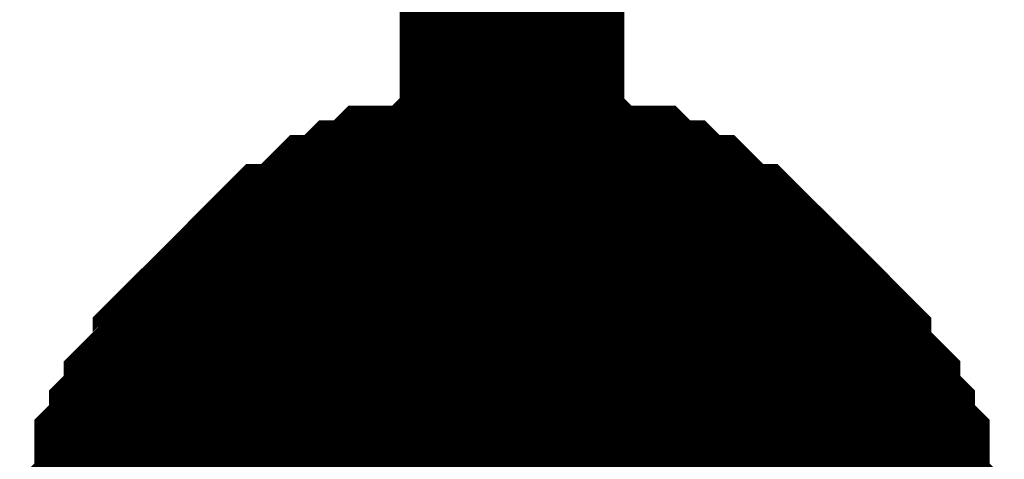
# Model space of a CAD drawing. Header units: inches. Extents: x 0 to 292, y 0 to 193.
# Tile 115 of 256: x 53.236 to 54.548, y 156.698 to 157.285. Entities that reach past the tile are written whole.
import ezdxf

# ---------------------------------------------------------------- set-up
doc = ezdxf.new("R2010")
doc.units = ezdxf.units.IN
doc.layers.add('Sheet', color=255, linetype='Continuous')

msp = doc.modelspace()

# ---------------------------------------------------------------- linework, layer by layer
at = {"layer": 'Sheet'}
for points in [[(53.892, 156.5331, 0.2997, 0.2997, 0), (53.892, 157.5467, 0.2997, 0.2997, 0)], [(53.3854, 156.5331, 0.2997, 0.2997, 0), (53.3854, 156.5526, 0.2997, 0.2997, 0), (53.3854, 156.5916, 0.2997, 0.2997, 0), (53.3854, 156.6111, 0.2997, 0.2997, 0), (53.4049, 156.6306, 0.2997, 0.2997, 0), (53.4049, 156.6501, 0.2997, 0.2997, 0), (53.4049, 156.6891, 0.2997, 0.2997, 0), (53.4244, 156.7086, 0.2997, 0.2997, 0), (53.4244, 156.7281, 0.2997, 0.2997, 0), (53.4439, 156.7475, 0.2997, 0.2997, 0), (53.4439, 156.767, 0.2997, 0.2997, 0), (53.4633, 156.7865, 0.2997, 0.2997, 0), (53.4828, 156.806, 0.2997, 0.2997, 0), (53.4828, 156.8255, 0.2997, 0.2997, 0), (53.5023, 156.845, 0.2997, 0.2997, 0), (53.5218, 156.8645, 0.2997, 0.2997, 0), (53.5413, 156.884, 0.2997, 0.2997, 0), (53.5608, 156.9035, 0.2997, 0.2997, 0), (53.5802, 156.923, 0.2997, 0.2997, 0), (53.5997, 156.9425, 0.2997, 0.2997, 0), (53.6192, 156.9425, 0.2997, 0.2997, 0), (53.6387, 156.9619, 0.2997, 0.2997, 0), (53.6582, 156.9814, 0.2997, 0.2997, 0), (53.6777, 156.9814, 0.2997, 0.2997, 0), (53.6971, 157.0009, 0.2997, 0.2997, 0), (53.7166, 157.0009, 0.2997, 0.2997, 0), (53.7361, 157.0204, 0.2997, 0.2997, 0), (53.7751, 157.0204, 0.2997, 0.2997, 0), (53.7946, 157.0204, 0.2997, 0.2997, 0), (53.814, 157.0399, 0.2997, 0.2997, 0), (53.8335, 157.0399, 0.2997, 0.2997, 0), (53.8725, 157.0399, 0.2997, 0.2997, 0), (53.892, 157.0399, 0.2997, 0.2997, 0)], [(53.3854, 156.5331, 0.2997, 0.2997, 0), (53.3854, 156.5526, 0.2997, 0.2997, 0), (53.3854, 156.5916, 0.2997, 0.2997, 0), (53.3854, 156.6111, 0.2997, 0.2997, 0), (53.4049, 156.6306, 0.2997, 0.2997, 0), (53.4049, 156.6501, 0.2997, 0.2997, 0), (53.4049, 156.6891, 0.2997, 0.2997, 0), (53.4244, 156.7086, 0.2997, 0.2997, 0), (53.4244, 156.7281, 0.2997, 0.2997, 0), (53.4439, 156.7475, 0.2997, 0.2997, 0), (53.4439, 156.767, 0.2997, 0.2997, 0), (53.4633, 156.7865, 0.2997, 0.2997, 0), (53.4828, 156.806, 0.2997, 0.2997, 0), (53.4828, 156.8255, 0.2997, 0.2997, 0), (53.5023, 156.845, 0.2997, 0.2997, 0), (53.5218, 156.8645, 0.2997, 0.2997, 0), (53.5413, 156.884, 0.2997, 0.2997, 0), (53.5608, 156.9035, 0.2997, 0.2997, 0), (53.5802, 156.923, 0.2997, 0.2997, 0), (53.5997, 156.9425, 0.2997, 0.2997, 0), (53.6192, 156.9425, 0.2997, 0.2997, 0), (53.6387, 156.9619, 0.2997, 0.2997, 0), (53.6582, 156.9814, 0.2997, 0.2997, 0), (53.6777, 156.9814, 0.2997, 0.2997, 0), (53.6971, 157.0009, 0.2997, 0.2997, 0), (53.7166, 157.0009, 0.2997, 0.2997, 0), (53.7361, 157.0204, 0.2997, 0.2997, 0), (53.7751, 157.0204, 0.2997, 0.2997, 0), (53.7946, 157.0204, 0.2997, 0.2997, 0), (53.814, 157.0399, 0.2997, 0.2997, 0), (53.8335, 157.0399, 0.2997, 0.2997, 0), (53.8725, 157.0399, 0.2997, 0.2997, 0), (53.892, 157.0399, 0.2997, 0.2997, 0)], [(53.3854, 156.5331, 0.2997, 0.2997, 0), (53.3854, 156.5526, 0.2997, 0.2997, 0), (53.3854, 156.5916, 0.2997, 0.2997, 0), (53.3854, 156.6111, 0.2997, 0.2997, 0), (53.4049, 156.6306, 0.2997, 0.2997, 0), (53.4049, 156.6501, 0.2997, 0.2997, 0), (53.4049, 156.6891, 0.2997, 0.2997, 0), (53.4244, 156.7086, 0.2997, 0.2997, 0), (53.4244, 156.7281, 0.2997, 0.2997, 0), (53.4439, 156.7475, 0.2997, 0.2997, 0), (53.4439, 156.767, 0.2997, 0.2997, 0), (53.4633, 156.7865, 0.2997, 0.2997, 0), (53.4828, 156.806, 0.2997, 0.2997, 0), (53.4828, 156.8255, 0.2997, 0.2997, 0), (53.5023, 156.845, 0.2997, 0.2997, 0), (53.5218, 156.8645, 0.2997, 0.2997, 0), (53.5413, 156.884, 0.2997, 0.2997, 0), (53.5608, 156.9035, 0.2997, 0.2997, 0), (53.5802, 156.923, 0.2997, 0.2997, 0), (53.5997, 156.9425, 0.2997, 0.2997, 0), (53.6192, 156.9425, 0.2997, 0.2997, 0), (53.6387, 156.9619, 0.2997, 0.2997, 0), (53.6582, 156.9814, 0.2997, 0.2997, 0), (53.6777, 156.9814, 0.2997, 0.2997, 0), (53.6971, 157.0009, 0.2997, 0.2997, 0), (53.7166, 157.0009, 0.2997, 0.2997, 0), (53.7361, 157.0204, 0.2997, 0.2997, 0), (53.7751, 157.0204, 0.2997, 0.2997, 0), (53.7946, 157.0204, 0.2997, 0.2997, 0), (53.814, 157.0399, 0.2997, 0.2997, 0), (53.8335, 157.0399, 0.2997, 0.2997, 0), (53.8725, 157.0399, 0.2997, 0.2997, 0), (53.892, 157.0399, 0.2997, 0.2997, 0)], [(53.3854, 156.5331, 0.2997, 0.2997, 0), (53.3854, 156.5526, 0.2997, 0.2997, 0), (53.3854, 156.5916, 0.2997, 0.2997, 0), (53.3854, 156.6111, 0.2997, 0.2997, 0), (53.4049, 156.6306, 0.2997, 0.2997, 0), (53.4049, 156.6501, 0.2997, 0.2997, 0), (53.4049, 156.6891, 0.2997, 0.2997, 0), (53.4244, 156.7086, 0.2997, 0.2997, 0), (53.4244, 156.7281, 0.2997, 0.2997, 0), (53.4439, 156.7475, 0.2997, 0.2997, 0), (53.4439, 156.767, 0.2997, 0.2997, 0), (53.4633, 156.7865, 0.2997, 0.2997, 0), (53.4828, 156.806, 0.2997, 0.2997, 0), (53.4828, 156.8255, 0.2997, 0.2997, 0), (53.5023, 156.845, 0.2997, 0.2997, 0), (53.5218, 156.8645, 0.2997, 0.2997, 0), (53.5413, 156.884, 0.2997, 0.2997, 0), (53.5608, 156.9035, 0.2997, 0.2997, 0), (53.5802, 156.923, 0.2997, 0.2997, 0), (53.5997, 156.9425, 0.2997, 0.2997, 0), (53.6192, 156.9425, 0.2997, 0.2997, 0), (53.6387, 156.9619, 0.2997, 0.2997, 0), (53.6582, 156.9814, 0.2997, 0.2997, 0), (53.6777, 156.9814, 0.2997, 0.2997, 0), (53.6971, 157.0009, 0.2997, 0.2997, 0), (53.7166, 157.0009, 0.2997, 0.2997, 0), (53.7361, 157.0204, 0.2997, 0.2997, 0), (53.7751, 157.0204, 0.2997, 0.2997, 0), (53.7946, 157.0204, 0.2997, 0.2997, 0), (53.814, 157.0399, 0.2997, 0.2997, 0), (53.8335, 157.0399, 0.2997, 0.2997, 0), (53.8725, 157.0399, 0.2997, 0.2997, 0), (53.892, 157.0399, 0.2997, 0.2997, 0)], [(53.3854, 156.5331, 0.2997, 0.2997, 0), (53.3854, 156.5526, 0.2997, 0.2997, 0), (53.3854, 156.5916, 0.2997, 0.2997, 0), (53.3854, 156.6111, 0.2997, 0.2997, 0), (53.4049, 156.6306, 0.2997, 0.2997, 0), (53.4049, 156.6501, 0.2997, 0.2997, 0), (53.4049, 156.6891, 0.2997, 0.2997, 0), (53.4244, 156.7086, 0.2997, 0.2997, 0), (53.4244, 156.7281, 0.2997, 0.2997, 0), (53.4439, 156.7475, 0.2997, 0.2997, 0), (53.4439, 156.767, 0.2997, 0.2997, 0), (53.4633, 156.7865, 0.2997, 0.2997, 0), (53.4828, 156.806, 0.2997, 0.2997, 0), (53.4828, 156.8255, 0.2997, 0.2997, 0), (53.5023, 156.845, 0.2997, 0.2997, 0), (53.5218, 156.8645, 0.2997, 0.2997, 0), (53.5413, 156.884, 0.2997, 0.2997, 0), (53.5608, 156.9035, 0.2997, 0.2997, 0), (53.5802, 156.923, 0.2997, 0.2997, 0), (53.5997, 156.9425, 0.2997, 0.2997, 0), (53.6192, 156.9425, 0.2997, 0.2997, 0), (53.6387, 156.9619, 0.2997, 0.2997, 0), (53.6582, 156.9814, 0.2997, 0.2997, 0), (53.6777, 156.9814, 0.2997, 0.2997, 0), (53.6971, 157.0009, 0.2997, 0.2997, 0), (53.7166, 157.0009, 0.2997, 0.2997, 0), (53.7361, 157.0204, 0.2997, 0.2997, 0), (53.7751, 157.0204, 0.2997, 0.2997, 0), (53.7946, 157.0204, 0.2997, 0.2997, 0), (53.814, 157.0399, 0.2997, 0.2997, 0), (53.8335, 157.0399, 0.2997, 0.2997, 0), (53.8725, 157.0399, 0.2997, 0.2997, 0), (53.892, 157.0399, 0.2997, 0.2997, 0)], [(53.3854, 156.5331, 0.2997, 0.2997, 0), (53.3854, 156.5526, 0.2997, 0.2997, 0), (53.3854, 156.5916, 0.2997, 0.2997, 0), (53.3854, 156.6111, 0.2997, 0.2997, 0), (53.4049, 156.6306, 0.2997, 0.2997, 0), (53.4049, 156.6501, 0.2997, 0.2997, 0), (53.4049, 156.6891, 0.2997, 0.2997, 0), (53.4244, 156.7086, 0.2997, 0.2997, 0), (53.4244, 156.7281, 0.2997, 0.2997, 0), (53.4439, 156.7475, 0.2997, 0.2997, 0), (53.4439, 156.767, 0.2997, 0.2997, 0), (53.4633, 156.7865, 0.2997, 0.2997, 0), (53.4828, 156.806, 0.2997, 0.2997, 0), (53.4828, 156.8255, 0.2997, 0.2997, 0), (53.5023, 156.845, 0.2997, 0.2997, 0), (53.5218, 156.8645, 0.2997, 0.2997, 0), (53.5413, 156.884, 0.2997, 0.2997, 0), (53.5608, 156.9035, 0.2997, 0.2997, 0), (53.5802, 156.923, 0.2997, 0.2997, 0), (53.5997, 156.9425, 0.2997, 0.2997, 0), (53.6192, 156.9425, 0.2997, 0.2997, 0), (53.6387, 156.9619, 0.2997, 0.2997, 0), (53.6582, 156.9814, 0.2997, 0.2997, 0), (53.6777, 156.9814, 0.2997, 0.2997, 0), (53.6971, 157.0009, 0.2997, 0.2997, 0), (53.7166, 157.0009, 0.2997, 0.2997, 0), (53.7361, 157.0204, 0.2997, 0.2997, 0), (53.7751, 157.0204, 0.2997, 0.2997, 0), (53.7946, 157.0204, 0.2997, 0.2997, 0), (53.814, 157.0399, 0.2997, 0.2997, 0), (53.8335, 157.0399, 0.2997, 0.2997, 0), (53.8725, 157.0399, 0.2997, 0.2997, 0), (53.892, 157.0399, 0.2997, 0.2997, 0)], [(53.892, 157.0399, 0.2997, 0.2997, 0), (53.892, 157.0399, 0.2997, 0.2997, 0)], [(53.892, 157.0399, 0.2997, 0.2997, 0), (53.9115, 157.0399, 0.2997, 0.2997, 0), (53.9504, 157.0399, 0.2997, 0.2997, 0), (53.9699, 157.0399, 0.2997, 0.2997, 0), (53.9894, 157.0204, 0.2997, 0.2997, 0), (54.0089, 157.0204, 0.2997, 0.2997, 0), (54.0479, 157.0204, 0.2997, 0.2997, 0), (54.0673, 157.0009, 0.2997, 0.2997, 0), (54.0868, 157.0009, 0.2997, 0.2997, 0), (54.1063, 156.9814, 0.2997, 0.2997, 0), (54.1258, 156.9814, 0.2997, 0.2997, 0), (54.1453, 156.9619, 0.2997, 0.2997, 0), (54.1648, 156.9425, 0.2997, 0.2997, 0), (54.1842, 156.9425, 0.2997, 0.2997, 0), (54.2037, 156.923, 0.2997, 0.2997, 0), (54.2232, 156.9035, 0.2997, 0.2997, 0), (54.2427, 156.884, 0.2997, 0.2997, 0), (54.2622, 156.8645, 0.2997, 0.2997, 0), (54.2817, 156.845, 0.2997, 0.2997, 0), (54.3011, 156.8255, 0.2997, 0.2997, 0), (54.3011, 156.806, 0.2997, 0.2997, 0), (54.3206, 156.7865, 0.2997, 0.2997, 0), (54.3401, 156.767, 0.2997, 0.2997, 0), (54.3401, 156.7475, 0.2997, 0.2997, 0), (54.3596, 156.7281, 0.2997, 0.2997, 0), (54.3596, 156.7086, 0.2997, 0.2997, 0), (54.3791, 156.6891, 0.2997, 0.2997, 0), (54.3791, 156.6501, 0.2997, 0.2997, 0), (54.3791, 156.6306, 0.2997, 0.2997, 0), (54.3986, 156.6111, 0.2997, 0.2997, 0), (54.3986, 156.5916, 0.2997, 0.2997, 0), (54.3986, 156.5526, 0.2997, 0.2997, 0), (54.3986, 156.5331, 0.2997, 0.2997, 0)], [(53.892, 157.0399, 0.2997, 0.2997, 0), (53.892, 157.0399, 0.2997, 0.2997, 0)], [(53.892, 157.0399, 0.2997, 0.2997, 0), (53.9115, 157.0399, 0.2997, 0.2997, 0), (53.9504, 157.0399, 0.2997, 0.2997, 0), (53.9699, 157.0399, 0.2997, 0.2997, 0), (53.9894, 157.0204, 0.2997, 0.2997, 0), (54.0089, 157.0204, 0.2997, 0.2997, 0), (54.0479, 157.0204, 0.2997, 0.2997, 0), (54.0673, 157.0009, 0.2997, 0.2997, 0), (54.0868, 157.0009, 0.2997, 0.2997, 0), (54.1063, 156.9814, 0.2997, 0.2997, 0), (54.1258, 156.9814, 0.2997, 0.2997, 0), (54.1453, 156.9619, 0.2997, 0.2997, 0), (54.1648, 156.9425, 0.2997, 0.2997, 0), (54.1842, 156.9425, 0.2997, 0.2997, 0), (54.2037, 156.923, 0.2997, 0.2997, 0), (54.2232, 156.9035, 0.2997, 0.2997, 0), (54.2427, 156.884, 0.2997, 0.2997, 0), (54.2622, 156.8645, 0.2997, 0.2997, 0), (54.2817, 156.845, 0.2997, 0.2997, 0), (54.3011, 156.8255, 0.2997, 0.2997, 0), (54.3011, 156.806, 0.2997, 0.2997, 0), (54.3206, 156.7865, 0.2997, 0.2997, 0), (54.3401, 156.767, 0.2997, 0.2997, 0), (54.3401, 156.7475, 0.2997, 0.2997, 0), (54.3596, 156.7281, 0.2997, 0.2997, 0), (54.3596, 156.7086, 0.2997, 0.2997, 0), (54.3791, 156.6891, 0.2997, 0.2997, 0), (54.3791, 156.6501, 0.2997, 0.2997, 0), (54.3791, 156.6306, 0.2997, 0.2997, 0), (54.3986, 156.6111, 0.2997, 0.2997, 0), (54.3986, 156.5916, 0.2997, 0.2997, 0), (54.3986, 156.5526, 0.2997, 0.2997, 0), (54.3986, 156.5331, 0.2997, 0.2997, 0)], [(53.892, 157.0399, 0.2997, 0.2997, 0), (53.892, 157.0399, 0.2997, 0.2997, 0)], [(53.892, 157.0399, 0.2997, 0.2997, 0), (53.9115, 157.0399, 0.2997, 0.2997, 0), (53.9504, 157.0399, 0.2997, 0.2997, 0), (53.9699, 157.0399, 0.2997, 0.2997, 0), (53.9894, 157.0204, 0.2997, 0.2997, 0), (54.0089, 157.0204, 0.2997, 0.2997, 0), (54.0479, 157.0204, 0.2997, 0.2997, 0), (54.0673, 157.0009, 0.2997, 0.2997, 0), (54.0868, 157.0009, 0.2997, 0.2997, 0), (54.1063, 156.9814, 0.2997, 0.2997, 0), (54.1258, 156.9814, 0.2997, 0.2997, 0), (54.1453, 156.9619, 0.2997, 0.2997, 0), (54.1648, 156.9425, 0.2997, 0.2997, 0), (54.1842, 156.9425, 0.2997, 0.2997, 0), (54.2037, 156.923, 0.2997, 0.2997, 0), (54.2232, 156.9035, 0.2997, 0.2997, 0), (54.2427, 156.884, 0.2997, 0.2997, 0), (54.2622, 156.8645, 0.2997, 0.2997, 0), (54.2817, 156.845, 0.2997, 0.2997, 0), (54.3011, 156.8255, 0.2997, 0.2997, 0), (54.3011, 156.806, 0.2997, 0.2997, 0), (54.3206, 156.7865, 0.2997, 0.2997, 0), (54.3401, 156.767, 0.2997, 0.2997, 0), (54.3401, 156.7475, 0.2997, 0.2997, 0), (54.3596, 156.7281, 0.2997, 0.2997, 0), (54.3596, 156.7086, 0.2997, 0.2997, 0), (54.3791, 156.6891, 0.2997, 0.2997, 0), (54.3791, 156.6501, 0.2997, 0.2997, 0), (54.3791, 156.6306, 0.2997, 0.2997, 0), (54.3986, 156.6111, 0.2997, 0.2997, 0), (54.3986, 156.5916, 0.2997, 0.2997, 0), (54.3986, 156.5526, 0.2997, 0.2997, 0), (54.3986, 156.5331, 0.2997, 0.2997, 0)], [(53.892, 157.0399, 0.2997, 0.2997, 0), (53.892, 157.0399, 0.2997, 0.2997, 0)], [(53.892, 157.0399, 0.2997, 0.2997, 0), (53.9115, 157.0399, 0.2997, 0.2997, 0), (53.9504, 157.0399, 0.2997, 0.2997, 0), (53.9699, 157.0399, 0.2997, 0.2997, 0), (53.9894, 157.0204, 0.2997, 0.2997, 0), (54.0089, 157.0204, 0.2997, 0.2997, 0), (54.0479, 157.0204, 0.2997, 0.2997, 0), (54.0673, 157.0009, 0.2997, 0.2997, 0), (54.0868, 157.0009, 0.2997, 0.2997, 0), (54.1063, 156.9814, 0.2997, 0.2997, 0), (54.1258, 156.9814, 0.2997, 0.2997, 0), (54.1453, 156.9619, 0.2997, 0.2997, 0), (54.1648, 156.9425, 0.2997, 0.2997, 0), (54.1842, 156.9425, 0.2997, 0.2997, 0), (54.2037, 156.923, 0.2997, 0.2997, 0), (54.2232, 156.9035, 0.2997, 0.2997, 0), (54.2427, 156.884, 0.2997, 0.2997, 0), (54.2622, 156.8645, 0.2997, 0.2997, 0), (54.2817, 156.845, 0.2997, 0.2997, 0), (54.3011, 156.8255, 0.2997, 0.2997, 0), (54.3011, 156.806, 0.2997, 0.2997, 0), (54.3206, 156.7865, 0.2997, 0.2997, 0), (54.3401, 156.767, 0.2997, 0.2997, 0), (54.3401, 156.7475, 0.2997, 0.2997, 0), (54.3596, 156.7281, 0.2997, 0.2997, 0), (54.3596, 156.7086, 0.2997, 0.2997, 0), (54.3791, 156.6891, 0.2997, 0.2997, 0), (54.3791, 156.6501, 0.2997, 0.2997, 0), (54.3791, 156.6306, 0.2997, 0.2997, 0), (54.3986, 156.6111, 0.2997, 0.2997, 0), (54.3986, 156.5916, 0.2997, 0.2997, 0), (54.3986, 156.5526, 0.2997, 0.2997, 0), (54.3986, 156.5331, 0.2997, 0.2997, 0)], [(53.892, 157.0399, 0.2997, 0.2997, 0), (53.892, 157.0399, 0.2997, 0.2997, 0)], [(53.892, 157.0399, 0.2997, 0.2997, 0), (53.9115, 157.0399, 0.2997, 0.2997, 0), (53.9504, 157.0399, 0.2997, 0.2997, 0), (53.9699, 157.0399, 0.2997, 0.2997, 0), (53.9894, 157.0204, 0.2997, 0.2997, 0), (54.0089, 157.0204, 0.2997, 0.2997, 0), (54.0479, 157.0204, 0.2997, 0.2997, 0), (54.0673, 157.0009, 0.2997, 0.2997, 0), (54.0868, 157.0009, 0.2997, 0.2997, 0), (54.1063, 156.9814, 0.2997, 0.2997, 0), (54.1258, 156.9814, 0.2997, 0.2997, 0), (54.1453, 156.9619, 0.2997, 0.2997, 0), (54.1648, 156.9425, 0.2997, 0.2997, 0), (54.1842, 156.9425, 0.2997, 0.2997, 0), (54.2037, 156.923, 0.2997, 0.2997, 0), (54.2232, 156.9035, 0.2997, 0.2997, 0), (54.2427, 156.884, 0.2997, 0.2997, 0), (54.2622, 156.8645, 0.2997, 0.2997, 0), (54.2817, 156.845, 0.2997, 0.2997, 0), (54.3011, 156.8255, 0.2997, 0.2997, 0), (54.3011, 156.806, 0.2997, 0.2997, 0), (54.3206, 156.7865, 0.2997, 0.2997, 0), (54.3401, 156.767, 0.2997, 0.2997, 0), (54.3401, 156.7475, 0.2997, 0.2997, 0), (54.3596, 156.7281, 0.2997, 0.2997, 0), (54.3596, 156.7086, 0.2997, 0.2997, 0), (54.3791, 156.6891, 0.2997, 0.2997, 0), (54.3791, 156.6501, 0.2997, 0.2997, 0), (54.3791, 156.6306, 0.2997, 0.2997, 0), (54.3986, 156.6111, 0.2997, 0.2997, 0), (54.3986, 156.5916, 0.2997, 0.2997, 0), (54.3986, 156.5526, 0.2997, 0.2997, 0), (54.3986, 156.5331, 0.2997, 0.2997, 0)], [(53.892, 157.0399, 0.2997, 0.2997, 0), (53.892, 157.0399, 0.2997, 0.2997, 0)], [(53.892, 157.0399, 0.2997, 0.2997, 0), (53.9115, 157.0399, 0.2997, 0.2997, 0), (53.9504, 157.0399, 0.2997, 0.2997, 0), (53.9699, 157.0399, 0.2997, 0.2997, 0), (53.9894, 157.0204, 0.2997, 0.2997, 0), (54.0089, 157.0204, 0.2997, 0.2997, 0), (54.0479, 157.0204, 0.2997, 0.2997, 0), (54.0673, 157.0009, 0.2997, 0.2997, 0), (54.0868, 157.0009, 0.2997, 0.2997, 0), (54.1063, 156.9814, 0.2997, 0.2997, 0), (54.1258, 156.9814, 0.2997, 0.2997, 0), (54.1453, 156.9619, 0.2997, 0.2997, 0), (54.1648, 156.9425, 0.2997, 0.2997, 0), (54.1842, 156.9425, 0.2997, 0.2997, 0), (54.2037, 156.923, 0.2997, 0.2997, 0), (54.2232, 156.9035, 0.2997, 0.2997, 0), (54.2427, 156.884, 0.2997, 0.2997, 0), (54.2622, 156.8645, 0.2997, 0.2997, 0), (54.2817, 156.845, 0.2997, 0.2997, 0), (54.3011, 156.8255, 0.2997, 0.2997, 0), (54.3011, 156.806, 0.2997, 0.2997, 0), (54.3206, 156.7865, 0.2997, 0.2997, 0), (54.3401, 156.767, 0.2997, 0.2997, 0), (54.3401, 156.7475, 0.2997, 0.2997, 0), (54.3596, 156.7281, 0.2997, 0.2997, 0), (54.3596, 156.7086, 0.2997, 0.2997, 0), (54.3791, 156.6891, 0.2997, 0.2997, 0), (54.3791, 156.6501, 0.2997, 0.2997, 0), (54.3791, 156.6306, 0.2997, 0.2997, 0), (54.3986, 156.6111, 0.2997, 0.2997, 0), (54.3986, 156.5916, 0.2997, 0.2997, 0), (54.3986, 156.5526, 0.2997, 0.2997, 0), (54.3986, 156.5331, 0.2997, 0.2997, 0)], [(53.4049, 156.6306, 0.0991, 0.0991, 0), (53.4049, 156.6501, 0.0991, 0.0991, 0), (53.4049, 156.6891, 0.0991, 0.0991, 0), (53.4244, 156.7086, 0.0991, 0.0991, 0), (53.4244, 156.7281, 0.0991, 0.0991, 0), (53.4439, 156.7475, 0.0991, 0.0991, 0), (53.4439, 156.767, 0.0991, 0.0991, 0), (53.4633, 156.7865, 0.0991, 0.0991, 0), (53.4828, 156.806, 0.0991, 0.0991, 0), (53.4828, 156.8255, 0.0991, 0.0991, 0), (53.5023, 156.845, 0.0991, 0.0991, 0), (53.5218, 156.8645, 0.0991, 0.0991, 0), (53.5413, 156.884, 0.0991, 0.0991, 0), (53.5608, 156.9035, 0.0991, 0.0991, 0), (53.5802, 156.923, 0.0991, 0.0991, 0), (53.5997, 156.9425, 0.0991, 0.0991, 0), (53.6192, 156.9425, 0.0991, 0.0991, 0), (53.6387, 156.9619, 0.0991, 0.0991, 0), (53.6582, 156.9814, 0.0991, 0.0991, 0), (53.6777, 156.9814, 0.0991, 0.0991, 0), (53.6971, 157.0009, 0.0991, 0.0991, 0), (53.7166, 157.0009, 0.0991, 0.0991, 0), (53.7361, 157.0204, 0.0991, 0.0991, 0), (53.7751, 157.0204, 0.0991, 0.0991, 0), (53.7946, 157.0204, 0.0991, 0.0991, 0), (53.814, 157.0399, 0.0991, 0.0991, 0), (53.8335, 157.0399, 0.0991, 0.0991, 0), (53.8725, 157.0399, 0.0991, 0.0991, 0), (53.892, 157.0399, 0.0991, 0.0991, 0)], [(53.4049, 156.6306, 0.0991, 0.0991, 0), (53.4049, 156.6501, 0.0991, 0.0991, 0), (53.4049, 156.6891, 0.0991, 0.0991, 0), (53.4244, 156.7086, 0.0991, 0.0991, 0), (53.4244, 156.7281, 0.0991, 0.0991, 0), (53.4439, 156.7475, 0.0991, 0.0991, 0), (53.4439, 156.767, 0.0991, 0.0991, 0), (53.4633, 156.7865, 0.0991, 0.0991, 0), (53.4828, 156.806, 0.0991, 0.0991, 0), (53.4828, 156.8255, 0.0991, 0.0991, 0), (53.5023, 156.845, 0.0991, 0.0991, 0), (53.5218, 156.8645, 0.0991, 0.0991, 0), (53.5413, 156.884, 0.0991, 0.0991, 0), (53.5608, 156.9035, 0.0991, 0.0991, 0), (53.5802, 156.923, 0.0991, 0.0991, 0), (53.5997, 156.9425, 0.0991, 0.0991, 0), (53.6192, 156.9425, 0.0991, 0.0991, 0), (53.6387, 156.9619, 0.0991, 0.0991, 0), (53.6582, 156.9814, 0.0991, 0.0991, 0), (53.6777, 156.9814, 0.0991, 0.0991, 0), (53.6971, 157.0009, 0.0991, 0.0991, 0), (53.7166, 157.0009, 0.0991, 0.0991, 0), (53.7361, 157.0204, 0.0991, 0.0991, 0), (53.7751, 157.0204, 0.0991, 0.0991, 0), (53.7946, 157.0204, 0.0991, 0.0991, 0), (53.814, 157.0399, 0.0991, 0.0991, 0), (53.8335, 157.0399, 0.0991, 0.0991, 0), (53.8725, 157.0399, 0.0991, 0.0991, 0), (53.892, 157.0399, 0.0991, 0.0991, 0)], [(53.4049, 156.6306, 0.0991, 0.0991, 0), (53.4049, 156.6501, 0.0991, 0.0991, 0), (53.4049, 156.6891, 0.0991, 0.0991, 0), (53.4244, 156.7086, 0.0991, 0.0991, 0), (53.4244, 156.7281, 0.0991, 0.0991, 0), (53.4439, 156.7475, 0.0991, 0.0991, 0), (53.4439, 156.767, 0.0991, 0.0991, 0), (53.4633, 156.7865, 0.0991, 0.0991, 0), (53.4828, 156.806, 0.0991, 0.0991, 0), (53.4828, 156.8255, 0.0991, 0.0991, 0), (53.5023, 156.845, 0.0991, 0.0991, 0), (53.5218, 156.8645, 0.0991, 0.0991, 0), (53.5413, 156.884, 0.0991, 0.0991, 0), (53.5608, 156.9035, 0.0991, 0.0991, 0), (53.5802, 156.923, 0.0991, 0.0991, 0), (53.5997, 156.9425, 0.0991, 0.0991, 0), (53.6192, 156.9425, 0.0991, 0.0991, 0), (53.6387, 156.9619, 0.0991, 0.0991, 0), (53.6582, 156.9814, 0.0991, 0.0991, 0), (53.6777, 156.9814, 0.0991, 0.0991, 0), (53.6971, 157.0009, 0.0991, 0.0991, 0), (53.7166, 157.0009, 0.0991, 0.0991, 0), (53.7361, 157.0204, 0.0991, 0.0991, 0), (53.7751, 157.0204, 0.0991, 0.0991, 0), (53.7946, 157.0204, 0.0991, 0.0991, 0), (53.814, 157.0399, 0.0991, 0.0991, 0), (53.8335, 157.0399, 0.0991, 0.0991, 0), (53.8725, 157.0399, 0.0991, 0.0991, 0), (53.892, 157.0399, 0.0991, 0.0991, 0)], [(53.4049, 156.6306, 0.0991, 0.0991, 0), (53.4049, 156.6501, 0.0991, 0.0991, 0), (53.4049, 156.6891, 0.0991, 0.0991, 0), (53.4244, 156.7086, 0.0991, 0.0991, 0), (53.4244, 156.7281, 0.0991, 0.0991, 0), (53.4439, 156.7475, 0.0991, 0.0991, 0), (53.4439, 156.767, 0.0991, 0.0991, 0), (53.4633, 156.7865, 0.0991, 0.0991, 0), (53.4828, 156.806, 0.0991, 0.0991, 0), (53.4828, 156.8255, 0.0991, 0.0991, 0), (53.5023, 156.845, 0.0991, 0.0991, 0), (53.5218, 156.8645, 0.0991, 0.0991, 0), (53.5413, 156.884, 0.0991, 0.0991, 0), (53.5608, 156.9035, 0.0991, 0.0991, 0), (53.5802, 156.923, 0.0991, 0.0991, 0), (53.5997, 156.9425, 0.0991, 0.0991, 0), (53.6192, 156.9425, 0.0991, 0.0991, 0), (53.6387, 156.9619, 0.0991, 0.0991, 0), (53.6582, 156.9814, 0.0991, 0.0991, 0), (53.6777, 156.9814, 0.0991, 0.0991, 0), (53.6971, 157.0009, 0.0991, 0.0991, 0), (53.7166, 157.0009, 0.0991, 0.0991, 0), (53.7361, 157.0204, 0.0991, 0.0991, 0), (53.7751, 157.0204, 0.0991, 0.0991, 0), (53.7946, 157.0204, 0.0991, 0.0991, 0), (53.814, 157.0399, 0.0991, 0.0991, 0), (53.8335, 157.0399, 0.0991, 0.0991, 0), (53.8725, 157.0399, 0.0991, 0.0991, 0), (53.892, 157.0399, 0.0991, 0.0991, 0)], [(53.4049, 156.6306, 0.0991, 0.0991, 0), (53.4049, 156.6501, 0.0991, 0.0991, 0), (53.4049, 156.6891, 0.0991, 0.0991, 0), (53.4244, 156.7086, 0.0991, 0.0991, 0), (53.4244, 156.7281, 0.0991, 0.0991, 0), (53.4439, 156.7475, 0.0991, 0.0991, 0), (53.4439, 156.767, 0.0991, 0.0991, 0), (53.4633, 156.7865, 0.0991, 0.0991, 0), (53.4828, 156.806, 0.0991, 0.0991, 0), (53.4828, 156.8255, 0.0991, 0.0991, 0), (53.5023, 156.845, 0.0991, 0.0991, 0), (53.5218, 156.8645, 0.0991, 0.0991, 0), (53.5413, 156.884, 0.0991, 0.0991, 0), (53.5608, 156.9035, 0.0991, 0.0991, 0), (53.5802, 156.923, 0.0991, 0.0991, 0), (53.5997, 156.9425, 0.0991, 0.0991, 0), (53.6192, 156.9425, 0.0991, 0.0991, 0), (53.6387, 156.9619, 0.0991, 0.0991, 0), (53.6582, 156.9814, 0.0991, 0.0991, 0), (53.6777, 156.9814, 0.0991, 0.0991, 0), (53.6971, 157.0009, 0.0991, 0.0991, 0), (53.7166, 157.0009, 0.0991, 0.0991, 0), (53.7361, 157.0204, 0.0991, 0.0991, 0), (53.7751, 157.0204, 0.0991, 0.0991, 0), (53.7946, 157.0204, 0.0991, 0.0991, 0), (53.814, 157.0399, 0.0991, 0.0991, 0), (53.8335, 157.0399, 0.0991, 0.0991, 0), (53.8725, 157.0399, 0.0991, 0.0991, 0), (53.892, 157.0399, 0.0991, 0.0991, 0)], [(53.4049, 156.6306, 0.0991, 0.0991, 0), (53.4049, 156.6501, 0.0991, 0.0991, 0), (53.4049, 156.6891, 0.0991, 0.0991, 0), (53.4244, 156.7086, 0.0991, 0.0991, 0), (53.4244, 156.7281, 0.0991, 0.0991, 0), (53.4439, 156.7475, 0.0991, 0.0991, 0), (53.4439, 156.767, 0.0991, 0.0991, 0), (53.4633, 156.7865, 0.0991, 0.0991, 0), (53.4828, 156.806, 0.0991, 0.0991, 0), (53.4828, 156.8255, 0.0991, 0.0991, 0), (53.5023, 156.845, 0.0991, 0.0991, 0), (53.5218, 156.8645, 0.0991, 0.0991, 0), (53.5413, 156.884, 0.0991, 0.0991, 0), (53.5608, 156.9035, 0.0991, 0.0991, 0), (53.5802, 156.923, 0.0991, 0.0991, 0), (53.5997, 156.9425, 0.0991, 0.0991, 0), (53.6192, 156.9425, 0.0991, 0.0991, 0), (53.6387, 156.9619, 0.0991, 0.0991, 0), (53.6582, 156.9814, 0.0991, 0.0991, 0), (53.6777, 156.9814, 0.0991, 0.0991, 0), (53.6971, 157.0009, 0.0991, 0.0991, 0), (53.7166, 157.0009, 0.0991, 0.0991, 0), (53.7361, 157.0204, 0.0991, 0.0991, 0), (53.7751, 157.0204, 0.0991, 0.0991, 0), (53.7946, 157.0204, 0.0991, 0.0991, 0), (53.814, 157.0399, 0.0991, 0.0991, 0), (53.8335, 157.0399, 0.0991, 0.0991, 0), (53.8725, 157.0399, 0.0991, 0.0991, 0), (53.892, 157.0399, 0.0991, 0.0991, 0)], [(53.892, 157.0399, 0.0991, 0.0991, 0), (53.892, 157.0399, 0.0991, 0.0991, 0)], [(53.892, 157.0399, 0.0991, 0.0991, 0), (53.9115, 157.0399, 0.0991, 0.0991, 0), (53.9504, 157.0399, 0.0991, 0.0991, 0), (53.9699, 157.0399, 0.0991, 0.0991, 0), (53.9894, 157.0204, 0.0991, 0.0991, 0), (54.0089, 157.0204, 0.0991, 0.0991, 0), (54.0479, 157.0204, 0.0991, 0.0991, 0), (54.0673, 157.0009, 0.0991, 0.0991, 0), (54.0868, 157.0009, 0.0991, 0.0991, 0), (54.1063, 156.9814, 0.0991, 0.0991, 0), (54.1258, 156.9814, 0.0991, 0.0991, 0), (54.1453, 156.9619, 0.0991, 0.0991, 0), (54.1648, 156.9425, 0.0991, 0.0991, 0), (54.1842, 156.9425, 0.0991, 0.0991, 0), (54.2037, 156.923, 0.0991, 0.0991, 0), (54.2232, 156.9035, 0.0991, 0.0991, 0), (54.2427, 156.884, 0.0991, 0.0991, 0), (54.2622, 156.8645, 0.0991, 0.0991, 0), (54.2817, 156.845, 0.0991, 0.0991, 0), (54.3011, 156.8255, 0.0991, 0.0991, 0), (54.3011, 156.806, 0.0991, 0.0991, 0), (54.3206, 156.7865, 0.0991, 0.0991, 0), (54.3401, 156.767, 0.0991, 0.0991, 0), (54.3401, 156.7475, 0.0991, 0.0991, 0), (54.3596, 156.7281, 0.0991, 0.0991, 0), (54.3596, 156.7086, 0.0991, 0.0991, 0), (54.3791, 156.6891, 0.0991, 0.0991, 0), (54.3791, 156.6501, 0.0991, 0.0991, 0), (54.3791, 156.6306, 0.0991, 0.0991, 0)], [(53.892, 157.0399, 0.0991, 0.0991, 0), (53.892, 157.0399, 0.0991, 0.0991, 0)], [(53.892, 157.0399, 0.0991, 0.0991, 0), (53.9115, 157.0399, 0.0991, 0.0991, 0), (53.9504, 157.0399, 0.0991, 0.0991, 0), (53.9699, 157.0399, 0.0991, 0.0991, 0), (53.9894, 157.0204, 0.0991, 0.0991, 0), (54.0089, 157.0204, 0.0991, 0.0991, 0), (54.0479, 157.0204, 0.0991, 0.0991, 0), (54.0673, 157.0009, 0.0991, 0.0991, 0), (54.0868, 157.0009, 0.0991, 0.0991, 0), (54.1063, 156.9814, 0.0991, 0.0991, 0), (54.1258, 156.9814, 0.0991, 0.0991, 0), (54.1453, 156.9619, 0.0991, 0.0991, 0), (54.1648, 156.9425, 0.0991, 0.0991, 0), (54.1842, 156.9425, 0.0991, 0.0991, 0), (54.2037, 156.923, 0.0991, 0.0991, 0), (54.2232, 156.9035, 0.0991, 0.0991, 0), (54.2427, 156.884, 0.0991, 0.0991, 0), (54.2622, 156.8645, 0.0991, 0.0991, 0), (54.2817, 156.845, 0.0991, 0.0991, 0), (54.3011, 156.8255, 0.0991, 0.0991, 0), (54.3011, 156.806, 0.0991, 0.0991, 0), (54.3206, 156.7865, 0.0991, 0.0991, 0), (54.3401, 156.767, 0.0991, 0.0991, 0), (54.3401, 156.7475, 0.0991, 0.0991, 0), (54.3596, 156.7281, 0.0991, 0.0991, 0), (54.3596, 156.7086, 0.0991, 0.0991, 0), (54.3791, 156.6891, 0.0991, 0.0991, 0), (54.3791, 156.6501, 0.0991, 0.0991, 0), (54.3791, 156.6306, 0.0991, 0.0991, 0)], [(53.892, 157.0399, 0.0991, 0.0991, 0), (53.892, 157.0399, 0.0991, 0.0991, 0)], [(53.892, 157.0399, 0.0991, 0.0991, 0), (53.9115, 157.0399, 0.0991, 0.0991, 0), (53.9504, 157.0399, 0.0991, 0.0991, 0), (53.9699, 157.0399, 0.0991, 0.0991, 0), (53.9894, 157.0204, 0.0991, 0.0991, 0), (54.0089, 157.0204, 0.0991, 0.0991, 0), (54.0479, 157.0204, 0.0991, 0.0991, 0), (54.0673, 157.0009, 0.0991, 0.0991, 0), (54.0868, 157.0009, 0.0991, 0.0991, 0), (54.1063, 156.9814, 0.0991, 0.0991, 0), (54.1258, 156.9814, 0.0991, 0.0991, 0), (54.1453, 156.9619, 0.0991, 0.0991, 0), (54.1648, 156.9425, 0.0991, 0.0991, 0), (54.1842, 156.9425, 0.0991, 0.0991, 0), (54.2037, 156.923, 0.0991, 0.0991, 0), (54.2232, 156.9035, 0.0991, 0.0991, 0), (54.2427, 156.884, 0.0991, 0.0991, 0), (54.2622, 156.8645, 0.0991, 0.0991, 0), (54.2817, 156.845, 0.0991, 0.0991, 0), (54.3011, 156.8255, 0.0991, 0.0991, 0), (54.3011, 156.806, 0.0991, 0.0991, 0), (54.3206, 156.7865, 0.0991, 0.0991, 0), (54.3401, 156.767, 0.0991, 0.0991, 0), (54.3401, 156.7475, 0.0991, 0.0991, 0), (54.3596, 156.7281, 0.0991, 0.0991, 0), (54.3596, 156.7086, 0.0991, 0.0991, 0), (54.3791, 156.6891, 0.0991, 0.0991, 0), (54.3791, 156.6501, 0.0991, 0.0991, 0), (54.3791, 156.6306, 0.0991, 0.0991, 0)], [(53.892, 157.0399, 0.0991, 0.0991, 0), (53.892, 157.0399, 0.0991, 0.0991, 0)], [(53.892, 157.0399, 0.0991, 0.0991, 0), (53.9115, 157.0399, 0.0991, 0.0991, 0), (53.9504, 157.0399, 0.0991, 0.0991, 0), (53.9699, 157.0399, 0.0991, 0.0991, 0), (53.9894, 157.0204, 0.0991, 0.0991, 0), (54.0089, 157.0204, 0.0991, 0.0991, 0), (54.0479, 157.0204, 0.0991, 0.0991, 0), (54.0673, 157.0009, 0.0991, 0.0991, 0), (54.0868, 157.0009, 0.0991, 0.0991, 0), (54.1063, 156.9814, 0.0991, 0.0991, 0), (54.1258, 156.9814, 0.0991, 0.0991, 0), (54.1453, 156.9619, 0.0991, 0.0991, 0), (54.1648, 156.9425, 0.0991, 0.0991, 0), (54.1842, 156.9425, 0.0991, 0.0991, 0), (54.2037, 156.923, 0.0991, 0.0991, 0), (54.2232, 156.9035, 0.0991, 0.0991, 0), (54.2427, 156.884, 0.0991, 0.0991, 0), (54.2622, 156.8645, 0.0991, 0.0991, 0), (54.2817, 156.845, 0.0991, 0.0991, 0), (54.3011, 156.8255, 0.0991, 0.0991, 0), (54.3011, 156.806, 0.0991, 0.0991, 0), (54.3206, 156.7865, 0.0991, 0.0991, 0), (54.3401, 156.767, 0.0991, 0.0991, 0), (54.3401, 156.7475, 0.0991, 0.0991, 0), (54.3596, 156.7281, 0.0991, 0.0991, 0), (54.3596, 156.7086, 0.0991, 0.0991, 0), (54.3791, 156.6891, 0.0991, 0.0991, 0), (54.3791, 156.6501, 0.0991, 0.0991, 0), (54.3791, 156.6306, 0.0991, 0.0991, 0)], [(53.892, 157.0399, 0.0991, 0.0991, 0), (53.892, 157.0399, 0.0991, 0.0991, 0)], [(53.892, 157.0399, 0.0991, 0.0991, 0), (53.9115, 157.0399, 0.0991, 0.0991, 0), (53.9504, 157.0399, 0.0991, 0.0991, 0), (53.9699, 157.0399, 0.0991, 0.0991, 0), (53.9894, 157.0204, 0.0991, 0.0991, 0), (54.0089, 157.0204, 0.0991, 0.0991, 0), (54.0479, 157.0204, 0.0991, 0.0991, 0), (54.0673, 157.0009, 0.0991, 0.0991, 0), (54.0868, 157.0009, 0.0991, 0.0991, 0), (54.1063, 156.9814, 0.0991, 0.0991, 0), (54.1258, 156.9814, 0.0991, 0.0991, 0), (54.1453, 156.9619, 0.0991, 0.0991, 0), (54.1648, 156.9425, 0.0991, 0.0991, 0), (54.1842, 156.9425, 0.0991, 0.0991, 0), (54.2037, 156.923, 0.0991, 0.0991, 0), (54.2232, 156.9035, 0.0991, 0.0991, 0), (54.2427, 156.884, 0.0991, 0.0991, 0), (54.2622, 156.8645, 0.0991, 0.0991, 0), (54.2817, 156.845, 0.0991, 0.0991, 0), (54.3011, 156.8255, 0.0991, 0.0991, 0), (54.3011, 156.806, 0.0991, 0.0991, 0), (54.3206, 156.7865, 0.0991, 0.0991, 0), (54.3401, 156.767, 0.0991, 0.0991, 0), (54.3401, 156.7475, 0.0991, 0.0991, 0), (54.3596, 156.7281, 0.0991, 0.0991, 0), (54.3596, 156.7086, 0.0991, 0.0991, 0), (54.3791, 156.6891, 0.0991, 0.0991, 0), (54.3791, 156.6501, 0.0991, 0.0991, 0), (54.3791, 156.6306, 0.0991, 0.0991, 0)], [(53.892, 157.0399, 0.0991, 0.0991, 0), (53.892, 157.0399, 0.0991, 0.0991, 0)], [(53.892, 157.0399, 0.0991, 0.0991, 0), (53.9115, 157.0399, 0.0991, 0.0991, 0), (53.9504, 157.0399, 0.0991, 0.0991, 0), (53.9699, 157.0399, 0.0991, 0.0991, 0), (53.9894, 157.0204, 0.0991, 0.0991, 0), (54.0089, 157.0204, 0.0991, 0.0991, 0), (54.0479, 157.0204, 0.0991, 0.0991, 0), (54.0673, 157.0009, 0.0991, 0.0991, 0), (54.0868, 157.0009, 0.0991, 0.0991, 0), (54.1063, 156.9814, 0.0991, 0.0991, 0), (54.1258, 156.9814, 0.0991, 0.0991, 0), (54.1453, 156.9619, 0.0991, 0.0991, 0), (54.1648, 156.9425, 0.0991, 0.0991, 0), (54.1842, 156.9425, 0.0991, 0.0991, 0), (54.2037, 156.923, 0.0991, 0.0991, 0), (54.2232, 156.9035, 0.0991, 0.0991, 0), (54.2427, 156.884, 0.0991, 0.0991, 0), (54.2622, 156.8645, 0.0991, 0.0991, 0), (54.2817, 156.845, 0.0991, 0.0991, 0), (54.3011, 156.8255, 0.0991, 0.0991, 0), (54.3011, 156.806, 0.0991, 0.0991, 0), (54.3206, 156.7865, 0.0991, 0.0991, 0), (54.3401, 156.767, 0.0991, 0.0991, 0), (54.3401, 156.7475, 0.0991, 0.0991, 0), (54.3596, 156.7281, 0.0991, 0.0991, 0), (54.3596, 156.7086, 0.0991, 0.0991, 0), (54.3791, 156.6891, 0.0991, 0.0991, 0), (54.3791, 156.6501, 0.0991, 0.0991, 0), (54.3791, 156.6306, 0.0991, 0.0991, 0)]]:
    msp.add_lwpolyline(points, format="xyseb", dxfattribs=at)
msp.add_lwpolyline([(53.594, 156.5381, 0.508, 0.508, 1), (54.102, 156.5381, 0.508, 0.508, 1)], format="xyseb", close=True, dxfattribs=at)

doc.saveas('drawing.dxf')
